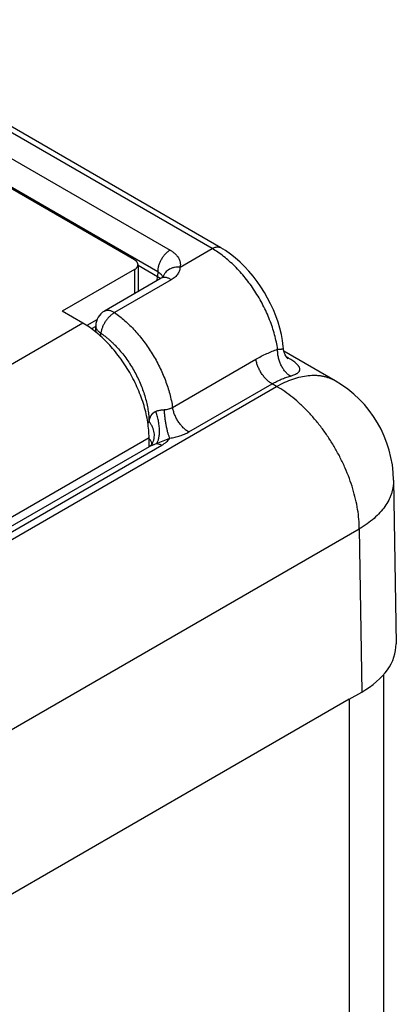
# Model space of a CAD drawing. Header units: inches. Extents: x 0 to 34, y 0 to 22.
# Tile 70 of 103: x 13.536 to 13.858, y 16.616 to 17.458. Entities that reach past the tile are written whole.
import ezdxf

# ---------------------------------------------------------------- set-up
doc = ezdxf.new("R2010")
doc.units = ezdxf.units.IN
doc.header["$LTSCALE"] = 1.87
doc.header["$MEASUREMENT"] = 0
doc.layers.get('0').update_dxf_attribs({"linetype": 'CONTINUOUS'})

msp = doc.modelspace()

# ---------------------------------------------------------------- linework, layer by layer
at = {"color": 7, "linetype": 'CONTINUOUS'}
for p, q in [((13.63455, 17.25263), (12.33136, 18.00507)), ((13.70086, 17.26233), (12.52565, 17.94088)), ((13.70836, 17.26308), (12.53315, 17.94162)), ((12.50652, 17.92984), (13.66493, 17.261)), ((12.49592, 17.91157), (13.65432, 17.24273)), ((13.67346, 17.24651), (13.70086, 17.26233)), ((13.63748, 17.24854), (13.63748, 17.22549)), ((13.63748, 17.24812), (13.65425, 17.23844)), ((13.63455, 17.24446), (13.57268, 17.20874)), ((13.65742, 17.237), (13.60886, 17.20896)), ((13.63455, 17.24446), (13.63455, 17.2238)), ((13.65384, 17.23493), (13.65425, 17.23844)), ((13.65432, 17.24273), (13.65425, 17.23844)), ((13.66594, 17.23561), (13.61738, 17.20758)), ((13.59036, 17.19853), (13.57268, 17.20874)), ((13.59036, 17.19853), (13.42446, 17.10274)), ((13.6024, 17.2014), (13.59377, 17.19642)), ((13.60136, 17.19575), (13.59776, 17.19368)), ((13.6013, 17.19215), (13.60136, 17.1962)), ((13.6013, 17.19215), (13.60146, 17.1908)), ((13.60571, 17.18719), (13.60575, 17.18995)), ((13.8061, 17.14934), (13.76228, 17.17463)), ((13.76472, 17.16956), (13.76421, 17.16985)), ((13.66707, 17.12656), (13.73832, 17.16771)), ((13.45679, 16.97157), (13.75609, 17.14438)), ((13.68092, 17.1055), (13.75218, 17.14664)), ((13.75609, 17.14438), (13.75218, 17.14664)), ((13.64598, 17.11279), (13.64691, 17.11436)), ((13.64693, 17.10055), (13.48182, 17.00522)), ((13.48828, 17.00135), (13.64735, 17.09319)), ((13.49578, 17.0006), (13.6578, 17.09415)), ((13.64693, 17.09295), (13.64693, 17.10055)), ((13.65337, 17.09559), (13.66463, 17.10024)), ((13.85608, 17.06425), (13.8582, 16.92423)), ((13.52707, 16.84956), (13.8268, 17.02262)), ((13.8268, 17.02262), (13.82891, 16.88311)), ((13.84739, 16.89786), (13.84739, 16.23685)), ((13.8181, 16.87687), (13.82891, 16.88311)), ((13.8181, 16.87687), (13.4993, 16.6928)), ((13.8181, 16.87687), (13.8181, 16.19617))]:
    msp.add_line(p, q, dxfattribs=at)
for points in [[(13.76195, 17.17685), (13.76179, 17.17855), (13.7611, 17.18375), (13.7601, 17.18898), (13.75881, 17.19424), (13.75724, 17.19948), (13.7554, 17.2047), (13.7533, 17.20987), (13.75095, 17.21497), (13.74837, 17.21997), (13.74557, 17.22486), (13.74256, 17.22962), (13.73935, 17.23423), (13.73596, 17.23868), (13.73238, 17.24293), (13.72864, 17.24698), (13.72475, 17.2508), (13.72073, 17.25436), (13.71659, 17.25764), (13.71234, 17.26062), (13.70836, 17.26308)], [(13.65894, 17.23814), (13.65868, 17.23788), (13.6583, 17.23757), (13.65779, 17.23722), (13.65742, 17.237)], [(13.65909, 17.2383), (13.6591, 17.23832), (13.65908, 17.23829), (13.65894, 17.23814)], [(13.6013, 17.19215), (13.60128, 17.19158), (13.60123, 17.19101)], [(13.76466, 17.16917), (13.76425, 17.16977), (13.76382, 17.17051), (13.76338, 17.17138), (13.76296, 17.17237), (13.76258, 17.17347), (13.76227, 17.17467), (13.76205, 17.17595), (13.76195, 17.17685)], [(13.76567, 17.16798), (13.76568, 17.16797), (13.76565, 17.16799), (13.76553, 17.16812), (13.76532, 17.16835), (13.76502, 17.16869), (13.76466, 17.16917)], [(13.64932, 17.09511), (13.649, 17.09468), (13.64865, 17.09427), (13.64829, 17.09391), (13.64795, 17.09361), (13.64765, 17.09338), (13.64741, 17.09323), (13.64733, 17.09318)], [(13.64971, 17.09582), (13.64971, 17.09583), (13.64966, 17.09571), (13.64951, 17.09541), (13.64932, 17.09511)]]:
    msp.add_lwpolyline(points, dxfattribs=at)
for centre, radius, start, end in [((13.66844, 17.2354), 0.00985, 162.75842, 163.45051), ((13.61636, 17.19597), 0.015, 120.00144, 179.13389), ((13.76552, 17.17734), 0.00782, 261.33349, 264.10403), ((13.72266, 17.09663), 0.08419, 58.91058, 60.02703), ((13.75609, 17.06274), 0.1, 0.86602, 59.99783), ((13.63921, 17.10197), 0.01222, 325.84893, 329.62214), ((13.64257, 17.09417), 0.00695, 9.16126, 13.01175)]:
    msp.add_arc(centre, radius, start, end, dxfattribs=at)
msp.add_ellipse((13.7582, 16.92322), major_axis=(0.1, 0.00076), ratio=0.572323, start_param=-0.789762, end_param=0.004328, dxfattribs=at)
for points, knots in [([(13.70086, 17.26233), (13.7012, 17.26253), (13.70188, 17.26288), (13.70291, 17.2633), (13.70392, 17.2636), (13.7049, 17.26376), (13.70585, 17.2638), (13.70675, 17.2637), (13.70759, 17.26346), (13.70812, 17.26322), (13.70836, 17.26308)], [0, 0, 0, 0, 0.148605, 0.289506, 0.422727, 0.548649, 0.668006, 0.781943, 0.89199, 1, 1, 1, 1]), ([(13.75692, 17.17625), (13.75662, 17.17832), (13.75588, 17.18249), (13.75436, 17.18877), (13.75244, 17.1951), (13.75014, 17.20146), (13.74746, 17.20778), (13.74443, 17.21402), (13.74107, 17.22013), (13.73741, 17.22607), (13.73348, 17.23179), (13.7293, 17.23725), (13.72491, 17.2424), (13.72034, 17.24722), (13.71563, 17.25165), (13.7108, 17.25567), (13.7059, 17.25925), (13.70254, 17.26136), (13.70086, 17.26233)], [0, 0, 0, 0, 0.05918, 0.120211, 0.182841, 0.246784, 0.311736, 0.377375, 0.44337, 0.509382, 0.575075, 0.640115, 0.704181, 0.766964, 0.828178, 0.887566, 0.9449, 1, 1, 1, 1]), ([(13.66493, 17.261), (13.66457, 17.26079), (13.66387, 17.26034), (13.66285, 17.25958), (13.66184, 17.25871), (13.66053, 17.25741), (13.659, 17.25558), (13.65741, 17.25316), (13.6561, 17.25058), (13.65527, 17.24834), (13.65479, 17.24656), (13.65453, 17.24525), (13.65436, 17.24398), (13.65432, 17.24314), (13.65432, 17.24273)], [0, 0, 0, 0, 0.055804, 0.1141, 0.174645, 0.237152, 0.366604, 0.499463, 0.632396, 0.762067, 0.824731, 0.885462, 0.943968, 1, 1, 1, 1]), ([(13.66493, 17.261), (13.66571, 17.26054), (13.66684, 17.25982), (13.66823, 17.25874), (13.66948, 17.25766), (13.67084, 17.25624), (13.67214, 17.2544), (13.67293, 17.25277), (13.67336, 17.25146), (13.67358, 17.25047), (13.6737, 17.24948), (13.67373, 17.24849), (13.67365, 17.24749), (13.67353, 17.24684), (13.67346, 17.24651)], [0, 0, 0, 0, 0.15078, 0.222762, 0.292458, 0.425078, 0.549415, 0.666808, 0.72356, 0.779369, 0.834564, 0.889496, 0.944528, 1, 1, 1, 1]), ([(13.63748, 17.24854), (13.63748, 17.24873), (13.63745, 17.24912), (13.6373, 17.24968), (13.63706, 17.25024), (13.63673, 17.25077), (13.6363, 17.25128), (13.6358, 17.25177), (13.63521, 17.25222), (13.63478, 17.2525), (13.63455, 17.25263)], [0, 0, 0, 0, 0.108015, 0.218066, 0.332005, 0.451364, 0.577285, 0.710502, 0.851405, 1, 1, 1, 1]), ([(13.63455, 17.24446), (13.63478, 17.24459), (13.63521, 17.24486), (13.6358, 17.24532), (13.6363, 17.2458), (13.63673, 17.24632), (13.63706, 17.24685), (13.6373, 17.24741), (13.63745, 17.24797), (13.63748, 17.24836), (13.63748, 17.24854)], [0, 0, 0, 0, 0.148595, 0.289498, 0.422715, 0.548636, 0.667995, 0.781934, 0.891985, 1, 1, 1, 1]), ([(13.67346, 17.24651), (13.67265, 17.24657), (13.67102, 17.24659), (13.66901, 17.24632), (13.66747, 17.24594), (13.66601, 17.24546), (13.6643, 17.24467), (13.66248, 17.24343), (13.66119, 17.24217), (13.66035, 17.24106), (13.65981, 17.24019), (13.65936, 17.23927), (13.65913, 17.23864), (13.65903, 17.23832)], [0, 0, 0, 0, 0.137262, 0.271945, 0.33806, 0.4032, 0.530213, 0.652863, 0.771416, 0.829443, 0.88677, 0.943561, 1, 1, 1, 1]), ([(13.67346, 17.24651), (13.67344, 17.24602), (13.67332, 17.24501), (13.67293, 17.24352), (13.67232, 17.24204), (13.67148, 17.24059), (13.67042, 17.2392), (13.66914, 17.23788), (13.66763, 17.23667), (13.66652, 17.23595), (13.66594, 17.23561)], [0, 0, 0, 0, 0.107711, 0.218914, 0.334379, 0.454905, 0.581196, 0.713854, 0.85339, 1, 1, 1, 1]), ([(13.65425, 17.23844), (13.65471, 17.23817), (13.65557, 17.2376), (13.65634, 17.23692), (13.65669, 17.23657)], [0, 0, 0, 0, 0.518492, 1, 1, 1, 1]), ([(13.65432, 17.24273), (13.65487, 17.24242), (13.65589, 17.24175), (13.65698, 17.24072), (13.65767, 17.23985), (13.65807, 17.23918), (13.65839, 17.2385), (13.65853, 17.23803), (13.65858, 17.23779)], [0, 0, 0, 0, 0.284262, 0.543506, 0.664477, 0.780301, 0.891796, 1, 1, 1, 1]), ([(13.66594, 17.23561), (13.66556, 17.23587), (13.6648, 17.23635), (13.66364, 17.23693), (13.66249, 17.23736), (13.66136, 17.23763), (13.66028, 17.23773), (13.65925, 17.23766), (13.65829, 17.23743), (13.6577, 17.23716), (13.65742, 17.237)], [0, 0, 0, 0, 0.15139, 0.294564, 0.429295, 0.555758, 0.674605, 0.787025, 0.894755, 1, 1, 1, 1]), ([(13.61738, 17.20758), (13.61702, 17.20737), (13.61631, 17.20693), (13.61528, 17.20617), (13.61425, 17.20532), (13.61289, 17.20405), (13.61129, 17.20227), (13.60957, 17.19994), (13.60811, 17.19745), (13.60713, 17.19531), (13.60652, 17.1936), (13.60616, 17.19235), (13.6059, 17.19114), (13.60579, 17.19034), (13.60575, 17.18995)], [0, 0, 0, 0, 0.056343, 0.115365, 0.176756, 0.240163, 0.371353, 0.505492, 0.638875, 0.767849, 0.82965, 0.889141, 0.946012, 1, 1, 1, 1]), ([(13.60886, 17.20896), (13.60914, 17.20912), (13.60973, 17.20939), (13.61069, 17.20963), (13.61172, 17.20969), (13.6128, 17.20959), (13.61393, 17.20932), (13.61508, 17.20889), (13.61624, 17.20831), (13.617, 17.20784), (13.61738, 17.20758)], [0, 0, 0, 0, 0.105245, 0.212975, 0.325395, 0.444242, 0.570705, 0.705435, 0.84861, 1, 1, 1, 1]), ([(13.61738, 17.20758), (13.61889, 17.20653), (13.62191, 17.2043), (13.6263, 17.20065), (13.63059, 17.19664), (13.63476, 17.19232), (13.63879, 17.1877), (13.64264, 17.18281), (13.6463, 17.17769), (13.64974, 17.17236), (13.65294, 17.16686), (13.65588, 17.16123), (13.65853, 17.1555), (13.6609, 17.14971), (13.66295, 17.14389), (13.66467, 17.13808), (13.66606, 17.13231), (13.66677, 17.12847), (13.66707, 17.12656)], [0, 0, 0, 0, 0.056802, 0.115437, 0.175729, 0.237473, 0.300444, 0.364401, 0.429088, 0.494239, 0.559584, 0.624848, 0.68976, 0.75405, 0.817459, 0.879739, 0.940656, 1, 1, 1, 1]), ([(13.64693, 17.10055), (13.64693, 17.10274), (13.64673, 17.10722), (13.64591, 17.11402), (13.64455, 17.12101), (13.64268, 17.12812), (13.6403, 17.13527), (13.63745, 17.14241), (13.63415, 17.14945), (13.63042, 17.15634), (13.62632, 17.16301), (13.62187, 17.1694), (13.61712, 17.17543), (13.61211, 17.18107), (13.60689, 17.18624), (13.60152, 17.19091), (13.59603, 17.19503), (13.59225, 17.19744), (13.59036, 17.19853)], [0, 0, 0, 0, 0.055837, 0.114177, 0.174779, 0.237349, 0.301544, 0.366987, 0.433277, 0.499995, 0.566712, 0.633003, 0.698447, 0.762643, 0.825214, 0.885819, 0.94416, 1, 1, 1, 1]), ([(13.60136, 17.1962), (13.60136, 17.19591), (13.6014, 17.19533), (13.60161, 17.19447), (13.60197, 17.19362), (13.60247, 17.19281), (13.60311, 17.19202), (13.60387, 17.19127), (13.60476, 17.19058), (13.60541, 17.19016), (13.60575, 17.18995)], [0, 0, 0, 0, 0.107757, 0.21759, 0.331382, 0.450687, 0.576652, 0.71001, 0.851125, 1, 1, 1, 1]), ([(13.60575, 17.18995), (13.60645, 17.18947), (13.60784, 17.18848), (13.60989, 17.1869), (13.61192, 17.18523), (13.61392, 17.18346), (13.6159, 17.1816), (13.61852, 17.17899), (13.62169, 17.17553), (13.62531, 17.1711), (13.62873, 17.16642), (13.63193, 17.16152), (13.63487, 17.15644), (13.63753, 17.15122), (13.6399, 17.14591), (13.64195, 17.14054), (13.64367, 17.13516), (13.64504, 17.12982), (13.64605, 17.12456), (13.6467, 17.11942), (13.64688, 17.11603), (13.64691, 17.11436)], [0, 0, 0, 0, 0.02852, 0.057587, 0.087179, 0.117264, 0.14781, 0.178784, 0.241863, 0.306203, 0.371479, 0.437347, 0.503453, 0.56944, 0.634954, 0.699648, 0.763186, 0.82526, 0.88558, 0.943894, 1, 1, 1, 1]), ([(13.73832, 17.16771), (13.74134, 17.16944), (13.74741, 17.1726), (13.75375, 17.17516), (13.75692, 17.17625)], [0, 0, 0, 0, 0.509098, 1, 1, 1, 1]), ([(13.7678, 17.15331), (13.76698, 17.15381), (13.76579, 17.1547), (13.76435, 17.15608), (13.76292, 17.15765), (13.7613, 17.15988), (13.75967, 17.16285), (13.75837, 17.16607), (13.75746, 17.16943), (13.75694, 17.17285), (13.75688, 17.17513), (13.75692, 17.17625)], [0, 0, 0, 0, 0.109403, 0.167001, 0.226382, 0.349812, 0.478218, 0.60964, 0.741892, 0.872725, 1, 1, 1, 1]), ([(13.75692, 17.17625), (13.75731, 17.17627), (13.75787, 17.1763), (13.75859, 17.17634), (13.75908, 17.17638), (13.75953, 17.17641), (13.75995, 17.17644), (13.76032, 17.17647), (13.76066, 17.1765), (13.76096, 17.17653), (13.76122, 17.17657), (13.76144, 17.1766), (13.76162, 17.17664), (13.76175, 17.17668), (13.76183, 17.17671), (13.76187, 17.17674), (13.76191, 17.17676), (13.76193, 17.17679), (13.76195, 17.17682), (13.76195, 17.17684), (13.76195, 17.17685)], [0, 0, 0, 0, 0.225286, 0.327873, 0.423436, 0.511776, 0.592816, 0.666514, 0.732775, 0.791485, 0.842588, 0.886069, 0.921968, 0.95045, 0.962027, 0.97193, 0.980315, 0.98745, 0.993791, 1, 1, 1, 1]), ([(13.75218, 17.14664), (13.75134, 17.14713), (13.74968, 17.14826), (13.74735, 17.15033), (13.74517, 17.15275), (13.74318, 17.15547), (13.74146, 17.1584), (13.74004, 17.16146), (13.73897, 17.16457), (13.73849, 17.16667), (13.73832, 17.16771)], [0, 0, 0, 0, 0.112123, 0.232248, 0.358575, 0.48888, 0.620689, 0.751442, 0.878638, 1, 1, 1, 1]), ([(13.7678, 17.15331), (13.76817, 17.15341), (13.76886, 17.15362), (13.77017, 17.15405), (13.77137, 17.15453), (13.77246, 17.15505), (13.77317, 17.15543), (13.7738, 17.15583), (13.77435, 17.15624), (13.77482, 17.15666), (13.77521, 17.15709), (13.77552, 17.15752), (13.77576, 17.15797), (13.77591, 17.15843), (13.77598, 17.1589), (13.77598, 17.15937), (13.77588, 17.16003), (13.77562, 17.16069), (13.77525, 17.16134), (13.7749, 17.16186), (13.77448, 17.16238), (13.774, 17.16291), (13.77346, 17.16345), (13.77286, 17.164), (13.7722, 17.16456), (13.77122, 17.16534), (13.76986, 17.16634), (13.7684, 17.16731), (13.76713, 17.16811), (13.76647, 17.16852), (13.76613, 17.16872)], [0, 0, 0, 0, 0.045342, 0.088255, 0.166378, 0.201502, 0.234018, 0.263993, 0.291534, 0.316798, 0.340009, 0.361472, 0.381576, 0.400776, 0.419567, 0.438453, 0.457905, 0.500011, 0.523329, 0.548393, 0.575322, 0.604194, 0.635043, 0.667879, 0.702701, 0.739502, 0.818991, 0.906048, 0.952213, 1, 1, 1, 1]), ([(13.75218, 17.14664), (13.75345, 17.14737), (13.756, 17.14875), (13.75991, 17.15056), (13.76383, 17.15209), (13.76648, 17.15293), (13.7678, 17.15331)], [0, 0, 0, 0, 0.257937, 0.51059, 0.757957, 1, 1, 1, 1]), ([(13.75609, 17.14438), (13.75835, 17.14569), (13.76285, 17.14804), (13.76972, 17.15085), (13.77647, 17.15282), (13.78302, 17.15392), (13.78835, 17.15411), (13.79243, 17.1538), (13.79537, 17.15335), (13.79822, 17.15268), (13.80096, 17.15179), (13.80359, 17.15069), (13.80528, 17.14981), (13.8061, 17.14934)], [0, 0, 0, 0, 0.148569, 0.289426, 0.422614, 0.548501, 0.667826, 0.725409, 0.781814, 0.837244, 0.891922, 0.94609, 1, 1, 1, 1]), ([(13.8268, 17.02262), (13.82678, 17.02535), (13.8265, 17.03094), (13.82542, 17.03942), (13.82369, 17.04812), (13.82131, 17.05696), (13.81832, 17.06585), (13.81474, 17.07472), (13.81061, 17.08347), (13.80595, 17.09202), (13.80083, 17.1003), (13.79528, 17.10822), (13.78937, 17.11571), (13.78313, 17.1227), (13.77665, 17.12913), (13.76996, 17.13492), (13.76315, 17.14003), (13.75845, 17.14302), (13.75609, 17.14438)], [0, 0, 0, 0, 0.056021, 0.114512, 0.17523, 0.23788, 0.302122, 0.36758, 0.433857, 0.500537, 0.567199, 0.63342, 0.698786, 0.762901, 0.825393, 0.885926, 0.944207, 1, 1, 1, 1]), ([(13.64691, 17.11436), (13.64701, 17.11479), (13.64722, 17.11565), (13.64753, 17.11671), (13.64781, 17.11754), (13.64805, 17.11816), (13.64831, 17.11877), (13.64859, 17.11936), (13.64891, 17.11994), (13.64922, 17.1204), (13.6495, 17.12075), (13.64972, 17.12101), (13.64996, 17.12126), (13.65021, 17.1215), (13.65047, 17.12174), (13.65074, 17.12198), (13.65097, 17.12218), (13.65117, 17.12232), (13.65138, 17.12247), (13.65165, 17.12263), (13.65199, 17.12282), (13.65235, 17.12299), (13.6526, 17.1231), (13.65272, 17.12315)], [0, 0, 0, 0, 0.120868, 0.240864, 0.300664, 0.360437, 0.420279, 0.480209, 0.540213, 0.600608, 0.631155, 0.66204, 0.693331, 0.725077, 0.757298, 0.789987, 0.823162, 0.839968, 0.856953, 0.891513, 0.926888, 0.963049, 1, 1, 1, 1]), ([(13.65272, 17.12315), (13.65299, 17.12326), (13.65355, 17.12347), (13.65472, 17.12384), (13.65594, 17.12412), (13.65719, 17.12433), (13.65814, 17.12446), (13.65909, 17.12455), (13.65972, 17.12459), (13.66004, 17.12461)], [0, 0, 0, 0, 0.117096, 0.238284, 0.489493, 0.617635, 0.746079, 0.873839, 1, 1, 1, 1]), ([(13.65337, 17.09559), (13.65359, 17.09587), (13.654, 17.09649), (13.65452, 17.09757), (13.65495, 17.09881), (13.65531, 17.10022), (13.65557, 17.10178), (13.65575, 17.10347), (13.65584, 17.10528), (13.65584, 17.10717), (13.65575, 17.10914), (13.65557, 17.11117), (13.65529, 17.11322), (13.65494, 17.11528), (13.6545, 17.11732), (13.65398, 17.11932), (13.6534, 17.12127), (13.65296, 17.12253), (13.65272, 17.12315)], [0, 0, 0, 0, 0.037157, 0.078891, 0.125407, 0.176669, 0.23247, 0.292473, 0.35624, 0.423254, 0.492936, 0.564661, 0.637769, 0.711578, 0.785392, 0.85852, 0.930276, 1, 1, 1, 1]), ([(13.66004, 17.12461), (13.66069, 17.12464), (13.66196, 17.12478), (13.66352, 17.12511), (13.66469, 17.12547), (13.66553, 17.12579), (13.66632, 17.12615), (13.66682, 17.12642), (13.66707, 17.12656)], [0, 0, 0, 0, 0.265305, 0.521743, 0.64599, 0.767219, 0.885263, 1, 1, 1, 1]), ([(13.66463, 17.10024), (13.66448, 17.10058), (13.6642, 17.1013), (13.6638, 17.10245), (13.66341, 17.1037), (13.66289, 17.10554), (13.66227, 17.10804), (13.66161, 17.11122), (13.66105, 17.11456), (13.66058, 17.11796), (13.66024, 17.12131), (13.66009, 17.12352), (13.66004, 17.12461)], [0, 0, 0, 0, 0.044556, 0.093395, 0.146202, 0.202628, 0.324747, 0.45633, 0.593616, 0.732652, 0.869425, 1, 1, 1, 1]), ([(13.68092, 17.1055), (13.68008, 17.10598), (13.67842, 17.10712), (13.6761, 17.10918), (13.67391, 17.11161), (13.67192, 17.11432), (13.6702, 17.11726), (13.66878, 17.12032), (13.66771, 17.12343), (13.66723, 17.12553), (13.66707, 17.12656)], [0, 0, 0, 0, 0.112124, 0.232249, 0.358577, 0.488882, 0.620692, 0.751444, 0.878639, 1, 1, 1, 1]), ([(13.64977, 17.09582), (13.64996, 17.09615), (13.65031, 17.09682), (13.65074, 17.09786), (13.65107, 17.09896), (13.6514, 17.10047), (13.65157, 17.10246), (13.65137, 17.10489), (13.6508, 17.10736), (13.64985, 17.1098), (13.64856, 17.11216), (13.64749, 17.11365), (13.64691, 17.11436)], [0, 0, 0, 0, 0.056425, 0.113168, 0.170401, 0.228279, 0.346402, 0.468492, 0.595004, 0.726003, 0.861197, 1, 1, 1, 1]), ([(13.66463, 17.10024), (13.66539, 17.10034), (13.6669, 17.10058), (13.66912, 17.10103), (13.67129, 17.10157), (13.67339, 17.1022), (13.67542, 17.1029), (13.67735, 17.10368), (13.67918, 17.10454), (13.68036, 17.10517), (13.68092, 17.1055)], [0, 0, 0, 0, 0.133896, 0.265953, 0.39577, 0.523018, 0.647351, 0.768443, 0.886069, 1, 1, 1, 1]), ([(13.64934, 17.09573), (13.64926, 17.0961), (13.64902, 17.09684), (13.6485, 17.09791), (13.64781, 17.09894), (13.64725, 17.09958), (13.64695, 17.09989)], [0, 0, 0, 0, 0.233599, 0.476449, 0.731264, 1, 1, 1, 1]), ([(13.64734, 17.09319), (13.64755, 17.09331), (13.64799, 17.09354), (13.64868, 17.09387), (13.64941, 17.09418), (13.65017, 17.09448), (13.65095, 17.09477), (13.65202, 17.09515), (13.65283, 17.09542), (13.65337, 17.09559)], [0, 0, 0, 0, 0.111386, 0.229189, 0.351787, 0.477778, 0.606358, 0.736806, 1, 1, 1, 1]), ([(13.65337, 17.09559), (13.6541, 17.09556), (13.65523, 17.09532), (13.65669, 17.09475), (13.65743, 17.09437), (13.6578, 17.09415)], [0, 0, 0, 0, 0.468997, 0.72668, 1, 1, 1, 1]), ([(13.6578, 17.09415), (13.65853, 17.09457), (13.6599, 17.09545), (13.66177, 17.09692), (13.66335, 17.0985), (13.66424, 17.09965), (13.66463, 17.10024)], [0, 0, 0, 0, 0.272472, 0.529752, 0.771942, 1, 1, 1, 1]), ([(13.85608, 17.06425), (13.8561, 17.06329), (13.85604, 17.06137), (13.85571, 17.0585), (13.85514, 17.05564), (13.85432, 17.0528), (13.85326, 17.04999), (13.85151, 17.04623), (13.84869, 17.04163), (13.84445, 17.03639), (13.83934, 17.03142), (13.83342, 17.02676), (13.82908, 17.02396), (13.8268, 17.02262)], [0, 0, 0, 0, 0.053781, 0.107826, 0.162391, 0.217721, 0.274044, 0.331566, 0.450838, 0.576768, 0.710091, 0.851162, 1, 1, 1, 1])]:
    msp.add_open_spline(points, degree=3, knots=knots, dxfattribs=at)
msp.add_open_spline([(13.64975, 17.09579), (13.64976, 17.0958), (13.64976, 17.09581), (13.64977, 17.09582)], degree=3, dxfattribs=at)

doc.saveas('drawing.dxf')
